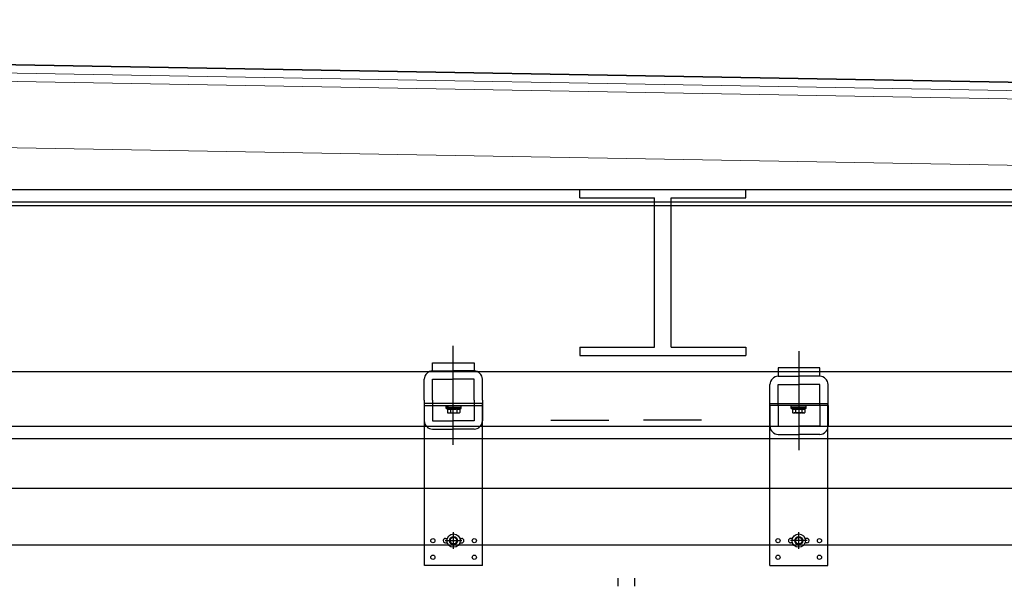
# Model space of a CAD drawing. Header units: millimetres. Extents: x -74 to 79, y 0 to 54.
# Tile 15 of 164: x -70.801 to -69.614, y 14.947 to 15.629. Entities that reach past the tile are written whole.
import ezdxf

# ---------------------------------------------------------------- set-up
doc = ezdxf.new("R2010")
doc.units = ezdxf.units.MM
doc.linetypes.add('DASHDOT', pattern=[1, 0.5, -0.25, 0, -0.25])
doc.linetypes.add('HIDDENX2', pattern=[0.75, 0.5, -0.25])
for name, color, linetype, lineweight in [('01_NeubauBemaßung', 7, 'Continuous', 20), ('1-0', 7, 'Continuous', 20), ('Alu-0.5', 7, 'Continuous', 20), ('Bemaßung 1_100', 7, 'Continuous', 20)]:
    doc.layers.add(name, color=color, linetype=linetype, lineweight=lineweight)

msp = doc.modelspace()

# ---------------------------------------------------------------- linework, layer by layer
at = {"layer": '01_NeubauBemaßung', "color": 3, "linetype": 'Continuous', "lineweight": 25}
for p, q in [((-70.312584, 15.056865), (-70.312584, 15.1671119)), ((-70.242584, 15.1671119), (-70.312584, 15.1671119)), ((-70.312584, 15.1646119), (-70.242584, 15.1646119)), ((-70.242584, 15.056865), (-70.242584, 15.1671119)), ((-69.8964453, 15.056865), (-69.8964453, 15.1671119)), ((-69.8964453, 15.1671119), (-69.8264453, 15.1671119)), ((-69.8264453, 15.1646119), (-69.8964453, 15.1646119)), ((-69.8264453, 15.056865), (-69.8264453, 15.1671119)), ((-70.1603028, 15.146865), (-70.0903028, 15.146865)), ((-69.9787264, 15.146865), (-70.0487264, 15.146865)), ((-70.312584, 14.971865), (-70.312584, 15.056865)), ((-70.242584, 14.971865), (-70.242584, 15.056865)), ((-69.8964453, 14.971865), (-69.8964453, 15.056865)), ((-69.8264453, 14.971865), (-69.8264453, 15.056865)), ((-73.9506828, 14.9968649), (-68.1038136, 14.9968468)), ((-70.287334, 15.004615), (-70.285119, 15.004615)), ((-70.287334, 14.999115), (-70.285119, 14.999115)), ((-70.2700489, 15.004615), (-70.267834, 15.004615)), ((-70.2700489, 14.999115), (-70.267834, 14.999115)), ((-69.8689803, 15.004615), (-69.8711953, 15.004615)), ((-69.8689803, 14.999115), (-69.8711953, 14.999115)), ((-69.8516953, 15.004615), (-69.8539102, 15.004615)), ((-69.8516953, 14.999115), (-69.8539102, 14.999115)), ((-70.242584, 14.971865), (-70.312584, 14.971865)), ((-69.8964453, 14.971865), (-69.8264453, 14.971865)), ((-70.0795146, 14.9568184), (-70.0795146, 14.946865)), ((-70.0595146, 14.956818), (-70.0595146, 14.946865))]:
    msp.add_line(p, q, dxfattribs=at)
at = {"layer": '01_NeubauBemaßung', "color": 3, "linetype": 'HIDDENX2', "lineweight": 25, "ltscale": 0.5}
for p, q in [((-70.2867024, 15.1628083), (-70.2867024, 15.1644115)), ((-70.286584, 15.1626079), (-70.268584, 15.1626079)), ((-70.286584, 15.1611079), (-70.286584, 15.1626079)), ((-70.286584, 15.1611079), (-70.268584, 15.1611079)), ((-70.286584, 15.1611079), (-70.2850895, 15.160533)), ((-70.2836095, 15.1626079), (-70.286502, 15.1626079)), ((-70.2850895, 15.160533), (-70.2850895, 15.1561079)), ((-70.2836095, 15.1626079), (-70.2715584, 15.1626079)), ((-70.2813368, 15.160533), (-70.2813367, 15.1561079)), ((-70.2738312, 15.160533), (-70.2738312, 15.1561079)), ((-70.2715584, 15.1626079), (-70.268666, 15.1626079)), ((-70.268584, 15.1611079), (-70.2700784, 15.160533)), ((-70.2700784, 15.160533), (-70.2700784, 15.1561079)), ((-70.268584, 15.1611079), (-70.268584, 15.1626079)), ((-70.2684656, 15.1628083), (-70.2684656, 15.1644115)), ((-69.8705637, 15.1628083), (-69.8705637, 15.1644115)), ((-69.8524453, 15.1626079), (-69.8704453, 15.1626079)), ((-69.8704453, 15.1611079), (-69.8704453, 15.1626079)), ((-69.8524453, 15.1611079), (-69.8704453, 15.1611079)), ((-69.8704453, 15.1611079), (-69.8689508, 15.160533)), ((-69.8674708, 15.1626079), (-69.8703633, 15.1626079)), ((-69.8689508, 15.160533), (-69.8689508, 15.1561079)), ((-69.8554197, 15.1626079), (-69.8674708, 15.1626079)), ((-69.865198, 15.160533), (-69.865198, 15.1561079)), ((-69.8576925, 15.160533), (-69.8576925, 15.1561079)), ((-69.8554197, 15.1626079), (-69.8525273, 15.1626079)), ((-69.8524453, 15.1611079), (-69.8539397, 15.160533)), ((-69.8539397, 15.160533), (-69.8539397, 15.1561079)), ((-69.8524453, 15.1611079), (-69.8524453, 15.1626079)), ((-69.8523268, 15.1628083), (-69.8523268, 15.1644115)), ((-70.2832131, 15.1556079), (-70.2813368, 15.1556079)), ((-70.2813368, 15.1556079), (-70.2738312, 15.1556079)), ((-70.2738312, 15.1556079), (-70.2719548, 15.1556079)), ((-69.865198, 15.1556079), (-69.8670744, 15.1556079)), ((-69.8576925, 15.1556079), (-69.865198, 15.1556079)), ((-69.8558161, 15.1556079), (-69.8576925, 15.1556079))]:
    msp.add_line(p, q, dxfattribs=at)
at = {"layer": '01_NeubauBemaßung', "color": 3, "linetype": 'DASHDOT', "lineweight": 25, "ltscale": 0.5}
for p, q in [((-70.277584, 14.991865), (-70.277584, 15.011865)), ((-69.8614453, 14.991865), (-69.8614453, 15.011865)), ((-70.287584, 15.001865), (-70.267584, 15.001865)), ((-69.8514453, 15.001865), (-69.8714453, 15.001865))]:
    msp.add_line(p, q, dxfattribs=at)
at = {"layer": '01_NeubauBemaßung', "color": 3, "linetype": 'Continuous', "lineweight": 25}
for centre, radius in [((-70.277584, 15.001865), 0.0080212), ((-70.277584, 15.001865), 0.004758), ((-70.277584, 15.001865), 0.0039983), ((-69.8614453, 15.001865), 0.0080212), ((-69.8614453, 15.001865), 0.004758), ((-69.8614453, 15.001865), 0.0039983), ((-70.302584, 15.001865), 0.00255), ((-70.252584, 15.001865), 0.00255), ((-69.8864453, 15.001865), 0.00255), ((-69.8364453, 15.001865), 0.00255), ((-70.302584, 14.981865), 0.00255), ((-70.252584, 14.981865), 0.00255), ((-69.8864453, 14.981865), 0.00255), ((-69.8364453, 14.981865), 0.00255)]:
    msp.add_circle(centre, radius, dxfattribs=at)
at = {"layer": '01_NeubauBemaßung', "color": 3, "linetype": 'HIDDENX2', "lineweight": 25, "ltscale": 0.5}
for centre, radius, start, end in [((-70.286502, 15.1628083), 0.0002004, 180, 269.9996386), ((-70.2832131, 15.16422), 0.004137, 243.0277187, 296.972237), ((-70.277584, 15.1759561), 0.0158731, 256.3244771, 283.6755229), ((-70.2719548, 15.16422), 0.004137, 243.027763, 296.9723029), ((-70.268666, 15.1628083), 0.0002004, 269.9988701, 0), ((-69.8703633, 15.1628083), 0.0002004, 180, 270.0011299), ((-69.8670744, 15.16422), 0.004137, 243.0276971, 296.972237), ((-69.8614453, 15.1759561), 0.0158731, 256.3244771, 283.6755229), ((-69.8558161, 15.16422), 0.004137, 243.027763, 296.9722813), ((-69.8525273, 15.1628083), 0.0002004, 270.0003614, 0), ((-70.2832131, 15.1593787), 0.0037708, 240.1581944, 299.8417375), ((-70.277584, 15.1699412), 0.0143333, 254.8218141, 285.1781859), ((-70.2719548, 15.1593787), 0.0037708, 240.1582625, 299.8417745), ((-69.8670744, 15.1593787), 0.0037708, 240.1582255, 299.8417375), ((-69.8614453, 15.1699412), 0.0143333, 254.8218141, 285.1781859), ((-69.8558161, 15.1593787), 0.0037708, 240.1582625, 299.8418056)]:
    msp.add_arc(centre, radius, start, end, dxfattribs=at)
at = {"layer": '01_NeubauBemaßung', "color": 3, "linetype": 'Continuous', "lineweight": 25}
for centre, start, end in [((-70.287334, 15.001865), 89.9998974, 270), ((-70.267834, 15.001865), 270, 90), ((-69.8711953, 15.001865), 90, 270), ((-69.8516953, 15.001865), 270, 90.0001026)]:
    msp.add_arc(centre, 0.00275, start, end, dxfattribs=at)
at = {"layer": '1-0', "color": 2, "linetype": 'Continuous', "lineweight": 35}
msp.add_line((-73.9157201, 15.6293289), (-68.0151873, 15.5263348), dxfattribs=at)
at = {"layer": 'Alu-0.5', "color": 7, "linetype": 'Continuous', "lineweight": 18}
for p, q in [((-68.0151873, 15.5263348), (-73.9157201, 15.6293289)), ((-73.9157201, 15.6193274), (-68.0151873, 15.5163332)), ((-73.9346025, 15.6096555), (-68.0151873, 15.5063317)), ((-73.9346025, 15.5296555), (-68.0151873, 15.4263317))]:
    msp.add_line(p, q, dxfattribs=at)
at = {"layer": 'Bemaßung 1_100', "color": 3, "linetype": 'Continuous', "lineweight": 25}
for p, q in [((-73.9846025, 15.4248664), (-67.8551873, 15.4248664)), ((-73.9246025, 15.4248664), (-68.0151873, 15.4248664)), ((-70.1251873, 15.4248664), (-69.9251873, 15.4248664)), ((-70.1251873, 15.4148664), (-70.1251873, 15.4248664)), ((-69.9251873, 15.4148664), (-69.9251873, 15.4248664)), ((-73.9846025, 15.4098664), (-67.8575147, 15.4098664)), ((-70.1251873, 15.4148664), (-70.0351873, 15.4148664)), ((-70.0351873, 15.2348664), (-70.0351873, 15.4148664)), ((-70.0151873, 15.2348664), (-70.0151873, 15.4148664)), ((-70.0151873, 15.4148664), (-69.9251873, 15.4148664)), ((-73.9846025, 15.4055727), (-68.015191, 15.4055727)), ((-70.2779205, 15.1171675), (-70.2779205, 15.2363224)), ((-70.1251873, 15.2348664), (-70.0351873, 15.2348664)), ((-70.1251873, 15.2348664), (-70.1251873, 15.2248664)), ((-70.0151873, 15.2348664), (-69.9251873, 15.2348664)), ((-69.9251873, 15.2348664), (-69.9251873, 15.2248664)), ((-70.1251873, 15.2248664), (-69.9251873, 15.2248664)), ((-69.8611088, 15.1107648), (-69.8611088, 15.2299197)), ((-70.3029205, 15.2062123), (-70.3029205, 15.2162123)), ((-70.3029205, 15.2162123), (-70.2529205, 15.2162123)), ((-70.2529205, 15.2162123), (-70.2529205, 15.2062123)), ((-69.8361088, 15.2098096), (-69.8861088, 15.2098096)), ((-69.8861088, 15.2098096), (-69.8861088, 15.1998096)), ((-69.8361088, 15.1998096), (-69.8361088, 15.2098096)), ((-73.9845861, 15.2055727), (-68.0151873, 15.2055727)), ((-70.3129205, 15.1712123), (-70.3129205, 15.1962123)), ((-70.3029205, 15.2062123), (-70.2779205, 15.2062123)), ((-70.3029205, 15.1712123), (-70.3029205, 15.1962123)), ((-70.3029205, 15.1962123), (-70.2779205, 15.1962123)), ((-70.2529205, 15.2062123), (-70.2779205, 15.2062123)), ((-70.2529205, 15.1962123), (-70.2779205, 15.1962123)), ((-70.2529205, 15.1712123), (-70.2529205, 15.1962123)), ((-70.2429205, 15.1712123), (-70.2429205, 15.1962123)), ((-69.8861088, 15.1998096), (-69.8611088, 15.1998096)), ((-69.8361088, 15.1998096), (-69.8611088, 15.1998096)), ((-69.8961088, 15.1648096), (-69.8961088, 15.1898096)), ((-69.8861088, 15.1648096), (-69.8861088, 15.1898096)), ((-69.8861088, 15.1898096), (-69.8611088, 15.1898096)), ((-69.8361088, 15.1898096), (-69.8611088, 15.1898096)), ((-69.8361088, 15.1648096), (-69.8361088, 15.1898096)), ((-69.8261088, 15.1648096), (-69.8261088, 15.1898096)), ((-70.3129205, 15.1712123), (-70.3129205, 15.1462123)), ((-70.3029205, 15.1712123), (-70.3029205, 15.1462123)), ((-70.2529205, 15.1712123), (-70.2529205, 15.1462123)), ((-70.2429205, 15.1712123), (-70.2429205, 15.1462123)), ((-69.8961088, 15.1648096), (-69.8961088, 15.1398096)), ((-69.8861088, 15.1648096), (-69.8861088, 15.1398096)), ((-69.8361088, 15.1648096), (-69.8361088, 15.1398096)), ((-69.8261088, 15.1648096), (-69.8261088, 15.1398096)), ((-73.9845861, 15.1398932), (-67.8551873, 15.1398932)), ((-70.3029205, 15.1462123), (-70.2779205, 15.1462123)), ((-70.3029205, 15.1362123), (-70.2779205, 15.1362123)), ((-70.2529205, 15.1462123), (-70.2779205, 15.1462123)), ((-70.2529205, 15.1362123), (-70.2779205, 15.1362123)), ((-69.8861088, 15.1398096), (-69.8611088, 15.1398096)), ((-69.8361088, 15.1398096), (-69.8611088, 15.1398096)), ((-73.9845861, 15.1248664), (-67.8551873, 15.1248664)), ((-73.9246025, 15.1248664), (-68.0151873, 15.1248664)), ((-69.8861088, 15.1298096), (-69.8611088, 15.1298096)), ((-69.8361088, 15.1298096), (-69.8611088, 15.1298096)), ((-73.9246025, 15.0648664), (-68.0151873, 15.0648664)), ((-73.9096025, 15.0648664), (-68.0151873, 15.0648664))]:
    msp.add_line(p, q, dxfattribs=at)
for centre, start, end in [((-70.3029205, 15.1962123), 90, 180), ((-70.2529205, 15.1962123), 0, 90), ((-69.8861088, 15.1898096), 90, 180), ((-69.8361088, 15.1898096), 0, 90), ((-70.3029205, 15.1462123), 180, 270), ((-70.2529205, 15.1462123), 270, 0), ((-69.8861088, 15.1398096), 180, 270), ((-69.8361088, 15.1398096), 270, 0)]:
    msp.add_arc(centre, 0.01, start, end, dxfattribs=at)

doc.saveas('drawing.dxf')
